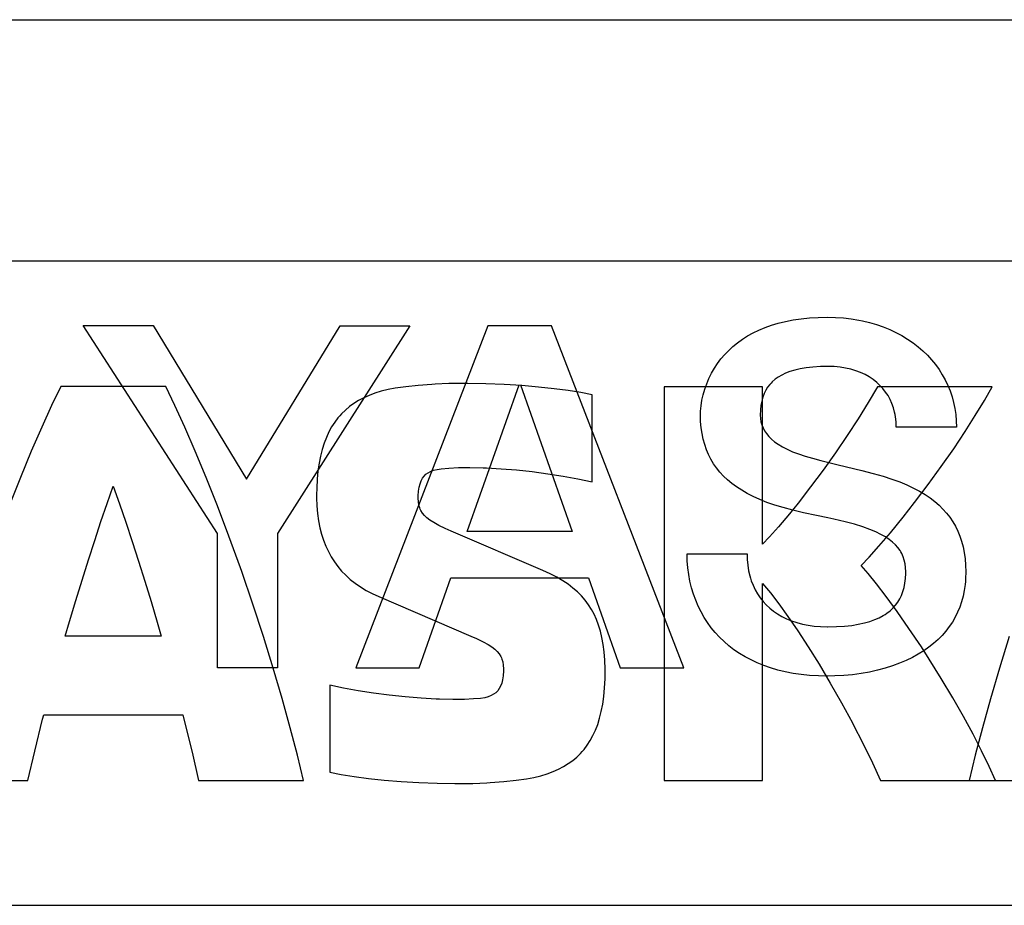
# Model space of a CAD drawing. Extents: x 0 to 840, y 0 to 594.
# Tile 10 of 21: x 444.89 to 451, y 434.5 to 440. Entities that reach past the tile are written whole.
import ezdxf

# ---------------------------------------------------------------- set-up
doc = ezdxf.new("R2010")
doc.units = 0
doc.header["$LTSCALE"] = 46.2
doc.layers.add('ALL_CURVE', color=7, linetype='CONTINUOUS')
doc.layers.add('ALL_FEATURES', color=7, linetype='CONTINUOUS')

msp = doc.modelspace()

# ---------------------------------------------------------------- linework, layer by layer
at = {"layer": 'ALL_CURVE', "color": 4, "linetype": 'CONTINUOUS'}
for p, q in [((478.5, 438.5), (441.5, 438.5)), ((441.5, 434.5), (459.5, 434.5))]:
    msp.add_line(p, q, dxfattribs=at)
at = {"layer": 'ALL_FEATURES', "color": 7, "linetype": 'CONTINUOUS'}
for p, q in [((411, 440), (479, 440)), ((447.4479, 437.735), (447.362, 437.7282)), ((447.4674, 437.7362), (447.4479, 437.735)), ((447.5534, 437.7401), (447.4674, 437.7362)), ((447.6279, 437.7413), (447.5534, 437.7401)), ((447.672, 437.7411), (447.6279, 437.7413)), ((447.784, 437.7388), (447.672, 437.7411)), ((447.897, 437.7342), (447.784, 437.7388)), ((448.0067, 437.7273), (447.897, 437.7342)), ((445.1421, 437.721), (445.0849, 437.6033)), ((445.7941, 437.721), (445.1421, 437.721)), ((445.8512, 437.6032), (445.7941, 437.721)), ((447.0942, 437.6806), (447.0579, 437.6671)), ((447.1333, 437.6925), (447.0942, 437.6806)), ((447.1753, 437.7026), (447.1333, 437.6925)), ((447.2205, 437.711), (447.1753, 437.7026)), ((447.2851, 437.72), (447.2205, 437.711)), ((447.362, 437.7282), (447.2851, 437.72)), ((448.1105, 437.7186), (448.0067, 437.7273)), ((448.2066, 437.7082), (448.1105, 437.7186)), ((448.2942, 437.6965), (448.2066, 437.7082)), ((448.373, 437.6838), (448.2942, 437.6965)), ((448.443, 437.6703), (448.373, 437.6838)), ((448.8916, 437.7205), (448.8916, 435.2756)), ((449.5027, 437.7205), (448.8916, 437.7205)), ((449.5027, 436.7426), (449.5027, 437.7205)), ((450.2159, 437.7208), (450.1585, 437.6232)), ((450.9292, 437.7208), (450.2159, 437.7208)), ((450.8805, 437.6352), (450.9292, 437.7208)), ((446.963, 437.6169), (446.9356, 437.5969)), ((446.9924, 437.6352), (446.963, 437.6169)), ((447.024, 437.6519), (446.9924, 437.6352)), ((447.0579, 437.6671), (447.024, 437.6519)), ((448.4428, 437.1301), (448.443, 437.6703)), ((450.1585, 437.6232), (450.0957, 437.5218)), ((450.8243, 437.542), (450.8805, 437.6352)), ((445.0849, 437.6033), (445.0237, 437.4699)), ((445.9125, 437.4698), (445.8512, 437.6032)), ((446.8863, 437.5519), (446.875, 437.5395)), ((446.9101, 437.5753), (446.8863, 437.5519)), ((446.9356, 437.5969), (446.9101, 437.5753)), ((446.8438, 437.4997), (446.825, 437.4706)), ((446.8642, 437.5267), (446.8438, 437.4997)), ((446.875, 437.5395), (446.8642, 437.5267)), ((450.0957, 437.5218), (450.0277, 437.4171)), ((450.7608, 437.4419), (450.8243, 437.542)), ((445.0237, 437.4699), (444.9587, 437.321)), ((445.9775, 437.3208), (445.9125, 437.4698)), ((446.8078, 437.4395), (446.7922, 437.406)), ((446.825, 437.4706), (446.8078, 437.4395)), ((450.6901, 437.3357), (450.7608, 437.4419)), ((446.7783, 437.3701), (446.7659, 437.3315)), ((446.7922, 437.406), (446.7783, 437.3701)), ((450.0277, 437.4171), (449.9552, 437.3105)), ((444.9587, 437.321), (444.8907, 437.1573)), ((446.0455, 437.157), (445.9775, 437.3208)), ((446.7659, 437.3315), (446.7553, 437.29)), ((449.9552, 437.3105), (449.8791, 437.2034)), ((450.6131, 437.2251), (450.6901, 437.3357)), ((446.7465, 437.2453), (446.7396, 437.1973)), ((446.7553, 437.29), (446.7465, 437.2453)), ((446.7396, 437.1973), (446.7347, 437.1456)), ((447.4107, 437.1768), (447.4241, 437.1866)), ((447.4241, 437.1866), (447.4398, 437.1949)), ((447.4398, 437.1949), (447.4581, 437.2019)), ((447.4581, 437.2019), (447.4797, 437.2074)), ((447.4797, 437.2074), (447.5056, 437.2114)), ((447.5056, 437.2114), (447.5535, 437.2157)), ((447.5535, 437.2157), (447.6131, 437.2185)), ((447.6131, 437.2185), (447.6844, 437.2192)), ((447.6844, 437.2192), (447.7661, 437.2175)), ((447.7661, 437.2175), (447.7874, 437.2167)), ((447.7874, 437.2167), (447.879, 437.2115)), ((447.879, 437.2115), (447.9745, 437.2037)), ((447.9745, 437.2037), (448.0716, 437.1932)), ((448.0716, 437.1932), (448.1683, 437.1804)), ((449.8791, 437.2034), (449.8011, 437.0983)), ((450.5313, 437.1124), (450.6131, 437.2251)), ((444.8907, 437.1573), (444.8205, 436.9804)), ((446.1157, 436.9799), (446.0455, 437.157)), ((446.7347, 437.1456), (446.7319, 437.0899)), ((447.374, 437.1185), (447.3808, 437.1365)), ((447.3808, 437.1365), (447.3891, 437.152)), ((447.3891, 437.152), (447.3991, 437.1653)), ((447.3991, 437.1653), (447.4107, 437.1768)), ((448.1683, 437.1804), (448.2632, 437.1655)), ((448.2632, 437.1655), (448.355, 437.1486)), ((448.355, 437.1486), (448.4428, 437.1301)), ((445.4302, 436.9956), (445.468, 437.1031)), ((445.468, 437.1031), (445.5065, 436.9932)), ((446.7319, 437.0899), (446.7313, 437.0487)), ((447.363, 437.0422), (447.3649, 437.0723)), ((447.3649, 437.0723), (447.3686, 437.0974)), ((447.3686, 437.0974), (447.374, 437.1185)), ((449.8011, 437.0983), (449.7234, 436.998)), ((450.4469, 437.0007), (450.5313, 437.1124)), ((446.7313, 437.0487), (446.7314, 437.0311)), ((446.7314, 437.0311), (446.7334, 436.9803)), ((447.3628, 437.0283), (447.363, 437.0422)), ((447.3639, 437.0058), (447.3628, 437.0283)), ((447.3672, 436.9858), (447.3639, 437.0058)), ((450.3763, 436.9108), (450.4469, 437.0007)), ((445.3918, 436.883), (445.4302, 436.9956)), ((445.5065, 436.9932), (445.5457, 436.8786)), ((446.1869, 436.7916), (446.1157, 436.9799)), ((446.7334, 436.9803), (446.7375, 436.9325)), ((447.3725, 436.9678), (447.3672, 436.9858)), ((447.3759, 436.9593), (447.3725, 436.9678)), ((447.3799, 436.9511), (447.3759, 436.9593)), ((447.3895, 436.9357), (447.3799, 436.9511)), ((449.7234, 436.998), (449.6702, 436.9319)), ((445.3528, 436.7658), (445.3918, 436.883)), ((445.5457, 436.8786), (445.5851, 436.7598)), ((446.7375, 436.9325), (446.7438, 436.8875)), ((446.7438, 436.8875), (446.7521, 436.845)), ((447.4017, 436.9209), (447.3895, 436.9357)), ((447.4168, 436.9064), (447.4017, 436.9209)), ((447.4357, 436.8917), (447.4168, 436.9064)), ((447.4596, 436.8764), (447.4357, 436.8917)), ((449.6702, 436.9319), (449.6019, 436.8507)), ((450.2968, 436.8134), (450.3763, 436.9108)), ((446.7521, 436.845), (446.7623, 436.8049)), ((447.4903, 436.8596), (447.4596, 436.8764)), ((447.5311, 436.84), (447.4903, 436.8596)), ((447.5667, 436.8244), (447.5311, 436.84)), ((448.1373, 436.5798), (447.5667, 436.8244)), ((449.6019, 436.8507), (449.5455, 436.7874)), ((445.3136, 436.6445), (445.3528, 436.7658)), ((445.5851, 436.7598), (445.6246, 436.6376)), ((446.258, 436.5949), (446.1869, 436.7916)), ((446.7623, 436.8049), (446.7745, 436.7669)), ((446.7745, 436.7669), (446.7885, 436.7309)), ((449.5455, 436.7874), (449.5027, 436.7426)), ((450.2254, 436.73), (450.2968, 436.8134)), ((446.7885, 436.7309), (446.8044, 436.6967)), ((446.8044, 436.6967), (446.8222, 436.6643)), ((450.1642, 436.6622), (450.2254, 436.73)), ((445.2742, 436.5197), (445.3136, 436.6445)), ((445.6246, 436.6376), (445.664, 436.5127)), ((446.8222, 436.6643), (446.8418, 436.6334)), ((446.8418, 436.6334), (446.8635, 436.604)), ((450.1141, 436.6101), (450.1642, 436.6622)), ((446.2659, 436.5725), (446.258, 436.5949)), ((446.3351, 436.3709), (446.2659, 436.5725)), ((446.8635, 436.604), (446.8872, 436.5761)), ((446.8872, 436.5761), (446.9129, 436.5495)), ((448.1826, 436.5591), (448.1373, 436.5798)), ((450.1584, 436.5597), (450.1141, 436.6101)), ((445.2352, 436.3923), (445.2742, 436.5197)), ((445.664, 436.5127), (445.7028, 436.3861)), ((446.9129, 436.5495), (446.941, 436.5242)), ((446.941, 436.5242), (446.9713, 436.5001)), ((448.2235, 436.5379), (448.1826, 436.5591)), ((448.2604, 436.516), (448.2235, 436.5379)), ((448.294, 436.4935), (448.2604, 436.516)), ((450.2108, 436.4956), (450.1584, 436.5597)), ((446.9713, 436.5001), (447.0041, 436.4774)), ((447.0041, 436.4774), (447.0394, 436.456)), ((447.0394, 436.456), (447.0774, 436.4358)), ((448.3244, 436.4703), (448.294, 436.4935)), ((448.352, 436.4461), (448.3244, 436.4703)), ((449.5027, 435.2756), (449.5027, 436.4981)), ((449.5027, 436.4981), (449.5508, 436.4399)), ((450.2713, 436.4172), (450.2108, 436.4956)), ((445.1966, 436.2631), (445.2352, 436.3923)), ((447.0774, 436.4358), (447.1184, 436.417)), ((447.1184, 436.417), (447.6891, 436.1724)), ((448.3771, 436.4209), (448.352, 436.4461)), ((448.3999, 436.3946), (448.3771, 436.4209)), ((448.4105, 436.381), (448.3999, 436.3946)), ((449.5508, 436.4399), (449.6034, 436.3719)), ((450.339, 436.3247), (450.2713, 436.4172)), ((445.7028, 436.3861), (445.7407, 436.2586)), ((446.4007, 436.1701), (446.3351, 436.3709)), ((448.4206, 436.367), (448.4105, 436.381)), ((448.4392, 436.3379), (448.4206, 436.367)), ((448.4559, 436.3073), (448.4392, 436.3379)), ((449.6034, 436.3719), (449.6604, 436.2935)), ((448.4708, 436.2749), (448.4559, 436.3073)), ((448.4838, 436.2403), (448.4708, 436.2749)), ((449.6604, 436.2935), (449.7215, 436.2046)), ((450.4123, 436.2198), (450.339, 436.3247)), ((445.1702, 436.1724), (445.1966, 436.2631)), ((445.7407, 436.2586), (445.7658, 436.1724)), ((448.4952, 436.2034), (448.4838, 436.2403)), ((449.7215, 436.2046), (449.7863, 436.1055)), ((450.4891, 436.105), (450.4123, 436.2198)), ((445.7658, 436.1724), (445.1702, 436.1724)), ((446.4619, 435.9733), (446.4007, 436.1701)), ((447.6891, 436.1724), (447.725, 436.1566)), ((447.725, 436.1566), (447.7659, 436.1371)), ((448.5047, 436.1636), (448.4952, 436.2034)), ((448.5125, 436.1207), (448.5047, 436.1636)), ((451.0351, 436.1692), (450.974, 435.9726)), ((447.7659, 436.1371), (447.7966, 436.1204)), ((447.7966, 436.1204), (447.8203, 436.1051)), ((447.8203, 436.1051), (447.8391, 436.0906)), ((447.8391, 436.0906), (447.8542, 436.0762)), ((448.5184, 436.074), (448.5125, 436.1207)), ((449.7863, 436.1055), (449.8539, 435.9969)), ((450.5378, 436.0294), (450.4891, 436.105)), ((447.8542, 436.0762), (447.8662, 436.0615)), ((447.8662, 436.0615), (447.8758, 436.046)), ((447.8758, 436.046), (447.8798, 436.0379)), ((447.8798, 436.0379), (447.8832, 436.0294)), ((447.8832, 436.0294), (447.8885, 436.0114)), ((448.5224, 436.023), (448.5184, 436.074)), ((448.5242, 435.967), (448.5224, 436.023)), ((450.6131, 435.9085), (450.5378, 436.0294)), ((446.5178, 435.7834), (446.4619, 435.9733)), ((447.8885, 436.0114), (447.8917, 435.9914)), ((447.8917, 435.9914), (447.8928, 435.9686)), ((447.8928, 435.9686), (447.8927, 435.9556)), ((448.5243, 435.9483), (448.5242, 435.967)), ((449.8539, 435.9969), (449.9231, 435.8804)), ((450.974, 435.9726), (450.9181, 435.7829)), ((447.8871, 435.9003), (447.8818, 435.879)), ((447.8908, 435.9254), (447.8871, 435.9003)), ((447.8927, 435.9556), (447.8908, 435.9254)), ((448.521, 435.8496), (448.5237, 435.9063)), ((448.5237, 435.9063), (448.5243, 435.9483)), ((450.6845, 435.7886), (450.6131, 435.9085)), ((446.8128, 435.8666), (446.8128, 435.3266)), ((446.8988, 435.8488), (446.8128, 435.8666)), ((446.9897, 435.8324), (446.8988, 435.8488)), ((447.8666, 435.8454), (447.8567, 435.832)), ((447.8749, 435.8609), (447.8666, 435.8454)), ((447.8818, 435.879), (447.8749, 435.8609)), ((448.5161, 435.7972), (448.521, 435.8496)), ((449.9231, 435.8804), (449.9926, 435.7581)), ((446.568, 435.6028), (446.5178, 435.7834)), ((447.0847, 435.8176), (446.9897, 435.8324)), ((447.1828, 435.8049), (447.0847, 435.8176)), ((447.2822, 435.7944), (447.1828, 435.8049)), ((447.3806, 435.7864), (447.2822, 435.7944)), ((447.4752, 435.781), (447.3806, 435.7864)), ((447.4949, 435.7802), (447.4752, 435.781)), ((447.5788, 435.7783), (447.4949, 435.7802)), ((447.65, 435.7788), (447.5788, 435.7783)), ((447.7071, 435.7813), (447.65, 435.7788)), ((447.7502, 435.7852), (447.7071, 435.7813)), ((447.776, 435.7893), (447.7502, 435.7852)), ((447.7977, 435.795), (447.776, 435.7893)), ((447.816, 435.802), (447.7977, 435.795)), ((447.8316, 435.8105), (447.816, 435.802)), ((447.8451, 435.8204), (447.8316, 435.8105)), ((447.8567, 435.832), (447.8451, 435.8204)), ((448.5093, 435.7487), (448.5161, 435.7972)), ((450.7507, 435.6725), (450.6845, 435.7886)), ((450.9181, 435.7829), (450.8681, 435.6025)), ((448.5006, 435.7038), (448.5093, 435.7487)), ((449.9926, 435.7581), (450.0605, 435.6328)), ((444.98, 435.4565), (445.0293, 435.6556)), ((445.0293, 435.6556), (445.0363, 435.6832)), ((445.0363, 435.6832), (445.8995, 435.6832)), ((445.8995, 435.6832), (445.9084, 435.6485)), ((448.4779, 435.6237), (448.4901, 435.6622)), ((448.4901, 435.6622), (448.5006, 435.7038)), ((450.8106, 435.562), (450.7507, 435.6725)), ((445.9084, 435.6485), (445.9574, 435.4505)), ((446.612, 435.4331), (446.568, 435.6028)), ((448.4642, 435.588), (448.4779, 435.6237)), ((450.0605, 435.6328), (450.0636, 435.6271)), ((450.0636, 435.6271), (450.1274, 435.5033)), ((450.8681, 435.6025), (450.8241, 435.433)), ((448.4319, 435.5239), (448.4488, 435.5548)), ((448.4488, 435.5548), (448.4642, 435.588)), ((450.8637, 435.4586), (450.8106, 435.562)), ((448.3932, 435.4685), (448.4134, 435.4952)), ((448.4134, 435.4952), (448.4319, 435.5239)), ((450.1274, 435.5033), (450.1853, 435.3853)), ((444.9381, 435.2756), (444.98, 435.4565)), ((445.9574, 435.4505), (445.9979, 435.2756)), ((446.65, 435.2756), (446.612, 435.4331)), ((448.3226, 435.3994), (448.3479, 435.4207)), ((448.3479, 435.4207), (448.3714, 435.4437)), ((448.3714, 435.4437), (448.3825, 435.4559)), ((448.3825, 435.4559), (448.3932, 435.4685)), ((450.8241, 435.433), (450.7862, 435.2756)), ((450.91, 435.363), (450.8637, 435.4586)), ((448.2346, 435.3451), (448.2661, 435.3617)), ((448.2661, 435.3617), (448.2954, 435.3798)), ((448.2954, 435.3798), (448.3226, 435.3994)), ((450.1853, 435.3853), (450.2362, 435.2756)), ((450.9495, 435.2756), (450.91, 435.363)), ((446.8128, 435.3266), (446.8842, 435.313)), ((446.8842, 435.313), (446.9645, 435.3002)), ((446.9645, 435.3002), (447.0538, 435.2885)), ((447.0538, 435.2885), (447.1515, 435.278)), ((448.0355, 435.286), (448.0818, 435.2945)), ((448.0818, 435.2945), (448.1245, 435.3048)), ((448.1245, 435.3048), (448.164, 435.3167)), ((448.164, 435.3167), (448.2007, 435.3301)), ((448.2007, 435.3301), (448.2346, 435.3451)), ((444.2862, 435.2756), (444.9381, 435.2756)), ((445.9979, 435.2756), (446.65, 435.2756)), ((447.1515, 435.278), (447.2567, 435.2692)), ((447.2567, 435.2692), (447.3673, 435.2624)), ((447.3673, 435.2624), (447.4802, 435.2578)), ((447.4802, 435.2578), (447.591, 435.2556)), ((447.591, 435.2556), (447.6279, 435.2555)), ((447.6279, 435.2555), (447.7025, 435.2567)), ((447.7025, 435.2567), (447.7882, 435.2606)), ((447.7882, 435.2606), (447.809, 435.2619)), ((447.809, 435.2619), (447.8944, 435.2687)), ((447.8944, 435.2687), (447.971, 435.2769)), ((447.971, 435.2769), (448.0355, 435.286)), ((448.8916, 435.2756), (449.5027, 435.2756)), ((450.2362, 435.2756), (451.4385, 435.2756))]:
    msp.add_line(p, q, dxfattribs=at)
at = {"layer": 'ALL_FEATURES', "color": 40, "linetype": 'CONTINUOUS'}
for p, q in [((449.5176, 438.0884), (449.5578, 438.1027)), ((449.5578, 438.1027), (449.6002, 438.1153)), ((449.6002, 438.1153), (449.6449, 438.1262)), ((449.6449, 438.1262), (449.692, 438.1353)), ((449.692, 438.1353), (449.7416, 438.1426)), ((449.7416, 438.1426), (449.7938, 438.1479)), ((449.7938, 438.1479), (449.8486, 438.1512)), ((449.8486, 438.1512), (449.9062, 438.1523)), ((449.9062, 438.1523), (449.9562, 438.1511)), ((449.9562, 438.1511), (450.0052, 438.1478)), ((450.0052, 438.1478), (450.053, 438.1423)), ((450.053, 438.1423), (450.0997, 438.1347)), ((450.0997, 438.1347), (450.1228, 438.1301)), ((450.1228, 438.1301), (450.1675, 438.1194)), ((450.1675, 438.1194), (450.2108, 438.1068)), ((450.2108, 438.1068), (450.2526, 438.0922)), ((446.116, 436.8083), (445.2811, 438.1)), ((445.2811, 438.1), (445.7158, 438.1)), ((445.7158, 438.1), (446.2958, 437.1474)), ((446.2958, 437.1474), (446.8786, 438.0998)), ((447.3118, 438.0995), (446.4884, 436.8095)), ((446.8786, 438.0998), (447.3118, 438.0995)), ((447.7954, 438.0995), (446.975, 435.9748)), ((448.192, 438.0996), (447.7954, 438.0995)), ((449.0128, 435.9751), (448.192, 438.0996)), ((449.4094, 438.0363), (449.4435, 438.0552)), ((449.4435, 438.0552), (449.4795, 438.0725)), ((449.4795, 438.0725), (449.5176, 438.0884)), ((450.2526, 438.0922), (450.2928, 438.0758)), ((450.2928, 438.0758), (450.3315, 438.0577)), ((450.3315, 438.0577), (450.3685, 438.0379)), ((449.3185, 437.9711), (449.347, 437.9942)), ((449.347, 437.9942), (449.3773, 438.016)), ((449.3773, 438.016), (449.4094, 438.0363)), ((450.3685, 438.0379), (450.4038, 438.0165)), ((450.4038, 438.0165), (450.4373, 437.9935)), ((450.4373, 437.9935), (450.469, 437.969)), ((449.2438, 437.8935), (449.267, 437.9207)), ((449.267, 437.9207), (449.2919, 437.9466)), ((449.2919, 437.9466), (449.3185, 437.9711)), ((450.469, 437.969), (450.4989, 437.9432)), ((450.4989, 437.9432), (450.5269, 437.916)), ((449.2029, 437.8352), (449.2225, 437.865)), ((449.2225, 437.865), (449.2438, 437.8935)), ((450.5269, 437.916), (450.553, 437.8876)), ((450.553, 437.8876), (450.5771, 437.858)), ((450.5771, 437.858), (450.5993, 437.8272)), ((449.1693, 437.7721), (449.1851, 437.8042)), ((449.1851, 437.8042), (449.2029, 437.8352)), ((449.6456, 437.8049), (449.6213, 437.7933)), ((449.6726, 437.8153), (449.6456, 437.8049)), ((449.7028, 437.8244), (449.6726, 437.8153)), ((449.7364, 437.8321), (449.7028, 437.8244)), ((449.7738, 437.8384), (449.7364, 437.8321)), ((449.8155, 437.843), (449.7738, 437.8384)), ((449.8618, 437.8459), (449.8155, 437.843)), ((449.9084, 437.8467), (449.8618, 437.8459)), ((449.9114, 437.8467), (449.9084, 437.8467)), ((449.9483, 437.8454), (449.9114, 437.8467)), ((449.9839, 437.842), (449.9483, 437.8454)), ((450.0182, 437.8365), (449.9839, 437.842)), ((450.0509, 437.829), (450.0182, 437.8365)), ((450.0821, 437.8196), (450.0509, 437.829)), ((450.1115, 437.8084), (450.0821, 437.8196)), ((450.1392, 437.7956), (450.1115, 437.8084)), ((450.1651, 437.7811), (450.1392, 437.7956)), ((450.5993, 437.8272), (450.6194, 437.7954)), ((450.6194, 437.7954), (450.6376, 437.7626)), ((449.1434, 437.7052), (449.1553, 437.7391)), ((449.1553, 437.7391), (449.1693, 437.7721)), ((449.5475, 437.7351), (449.534, 437.7174)), ((449.555, 437.7434), (449.5475, 437.7351)), ((449.5629, 437.7515), (449.555, 437.7434)), ((449.5802, 437.7666), (449.5629, 437.7515)), ((449.5996, 437.7805), (449.5802, 437.7666)), ((449.6213, 437.7933), (449.5996, 437.7805)), ((450.1892, 437.7652), (450.1651, 437.7811)), ((450.2115, 437.7478), (450.1892, 437.7652)), ((450.232, 437.7291), (450.2115, 437.7478)), ((450.6376, 437.7626), (450.6537, 437.7289)), ((447.6671, 436.8209), (447.9899, 437.7333)), ((447.9976, 437.7333), (448.319, 436.8209)), ((449.1335, 437.6708), (449.1434, 437.7052)), ((449.5122, 437.6777), (449.5039, 437.6554)), ((449.5223, 437.6983), (449.5122, 437.6777)), ((449.534, 437.7174), (449.5223, 437.6983)), ((450.2506, 437.709), (450.232, 437.7291)), ((450.2673, 437.6877), (450.2506, 437.709)), ((450.2823, 437.6651), (450.2673, 437.6877)), ((450.6537, 437.7289), (450.6677, 437.6942)), ((450.6677, 437.6942), (450.6797, 437.6587)), ((449.1205, 437.6023), (449.1259, 437.6363)), ((449.1259, 437.6363), (449.1335, 437.6708)), ((449.4973, 437.6313), (449.4924, 437.6049)), ((449.5039, 437.6554), (449.4973, 437.6313)), ((450.2954, 437.6412), (450.2823, 437.6651)), ((450.3066, 437.616), (450.2954, 437.6412)), ((450.3159, 437.5895), (450.3066, 437.616)), ((450.6797, 437.6587), (450.6895, 437.6224)), ((450.6895, 437.6224), (450.6973, 437.5853)), ((449.1167, 437.5447), (449.1175, 437.5696)), ((449.1175, 437.5696), (449.1205, 437.6023)), ((449.4893, 437.5762), (449.4883, 437.5447)), ((449.4924, 437.6049), (449.4893, 437.5762)), ((450.3232, 437.5617), (450.3159, 437.5895)), ((450.3261, 437.5473), (450.3232, 437.5617)), ((450.6973, 437.5853), (450.7028, 437.5475)), ((449.1178, 437.5043), (449.1167, 437.5447)), ((449.1211, 437.4659), (449.1178, 437.5043)), ((449.4883, 437.5447), (449.4894, 437.5235)), ((449.4894, 437.5235), (449.4927, 437.5033)), ((449.4927, 437.5033), (449.498, 437.4839)), ((450.3285, 437.5326), (450.3261, 437.5473)), ((450.3318, 437.5021), (450.3285, 437.5326)), ((450.3329, 437.4703), (450.3318, 437.5021)), ((450.7028, 437.5475), (450.7062, 437.509)), ((450.7062, 437.509), (450.7074, 437.4698)), ((449.1264, 437.4293), (449.1211, 437.4659)), ((449.1337, 437.3945), (449.1264, 437.4293)), ((449.498, 437.4839), (449.5055, 437.4652)), ((449.5055, 437.4652), (449.5151, 437.447)), ((449.5151, 437.447), (449.527, 437.4294)), ((449.527, 437.4294), (449.5412, 437.4122)), ((450.7074, 437.4698), (450.3329, 437.4703)), ((449.1429, 437.3612), (449.1337, 437.3945)), ((449.5412, 437.4122), (449.558, 437.3954)), ((449.558, 437.3954), (449.5776, 437.3789)), ((449.5776, 437.3789), (449.6001, 437.3629)), ((449.154, 437.3295), (449.1429, 437.3612)), ((449.167, 437.2992), (449.154, 437.3295)), ((449.6001, 437.3629), (449.6258, 437.3472)), ((449.6258, 437.3472), (449.655, 437.332)), ((449.655, 437.332), (449.6879, 437.3172)), ((449.6879, 437.3172), (449.7249, 437.303)), ((449.1818, 437.2703), (449.167, 437.2992)), ((449.1985, 437.2425), (449.1818, 437.2703)), ((449.7249, 437.303), (449.7662, 437.2893)), ((449.7662, 437.2893), (449.8125, 437.2761)), ((449.8125, 437.2761), (449.8653, 437.2628)), ((449.8653, 437.2628), (449.9062, 437.2527)), ((449.9062, 437.2527), (449.9726, 437.2359)), ((449.2171, 437.2159), (449.1985, 437.2425)), ((449.2376, 437.1904), (449.2171, 437.2159)), ((449.2602, 437.1659), (449.2376, 437.1904)), ((449.9726, 437.2359), (450.1187, 437.201)), ((450.1187, 437.201), (450.1905, 437.1823)), ((449.2849, 437.1423), (449.2602, 437.1659)), ((449.3118, 437.1197), (449.2849, 437.1423)), ((450.1905, 437.1823), (450.2519, 437.1646)), ((450.2519, 437.1646), (450.3062, 437.147)), ((450.3062, 437.147), (450.3551, 437.1291)), ((450.3551, 437.1291), (450.3996, 437.1106)), ((449.3411, 437.098), (449.3118, 437.1197)), ((449.3729, 437.0772), (449.3411, 437.098)), ((449.4075, 437.0572), (449.3729, 437.0772)), ((450.3996, 437.1106), (450.4403, 437.0915)), ((450.4403, 437.0915), (450.4776, 437.0717)), ((450.4776, 437.0717), (450.5119, 437.0511)), ((449.445, 437.0381), (449.4075, 437.0572)), ((449.4856, 437.0198), (449.445, 437.0381)), ((449.5299, 437.0024), (449.4856, 437.0198)), ((449.5781, 436.9856), (449.5299, 437.0024)), ((450.5119, 437.0511), (450.5434, 437.0298)), ((450.5434, 437.0298), (450.5724, 437.0076)), ((450.5724, 437.0076), (450.599, 436.9845)), ((449.6309, 436.9696), (449.5781, 436.9856)), ((449.6895, 436.954), (449.6309, 436.9696)), ((449.7561, 436.9383), (449.6895, 436.954)), ((449.8369, 436.9213), (449.7561, 436.9383)), ((450.599, 436.9845), (450.6234, 436.9605)), ((450.6234, 436.9605), (450.6457, 436.9355)), ((449.9089, 436.9065), (449.8369, 436.9213)), ((449.9458, 436.8986), (449.9089, 436.9065)), ((450.0153, 436.8821), (449.9458, 436.8986)), ((450.0744, 436.8662), (450.0153, 436.8821)), ((450.6457, 436.9355), (450.666, 436.9095)), ((450.666, 436.9095), (450.6843, 436.8823)), ((450.6843, 436.8823), (450.7008, 436.8539)), ((448.319, 436.8209), (447.6671, 436.8209)), ((450.125, 436.8505), (450.0744, 436.8662)), ((450.1684, 436.8349), (450.125, 436.8505)), ((450.2057, 436.8193), (450.1684, 436.8349)), ((450.2379, 436.8037), (450.2057, 436.8193)), ((450.7008, 436.8539), (450.7155, 436.8242)), ((450.7155, 436.8242), (450.7284, 436.7931)), ((446.116, 435.9748), (446.116, 436.8083)), ((446.4884, 436.8095), (446.4884, 435.9748)), ((450.2658, 436.7879), (450.2379, 436.8037)), ((450.2898, 436.7719), (450.2658, 436.7879)), ((450.3105, 436.7556), (450.2898, 436.7719)), ((450.3283, 436.7389), (450.3105, 436.7556)), ((450.7284, 436.7931), (450.7394, 436.7605)), ((450.7394, 436.7605), (450.7486, 436.7262)), ((450.3436, 436.7216), (450.3283, 436.7389)), ((450.3565, 436.7036), (450.3436, 436.7216)), ((450.3622, 436.6942), (450.3565, 436.7036)), ((450.3674, 436.6847), (450.3622, 436.6942)), ((450.7486, 436.7262), (450.7558, 436.6902)), ((449.0334, 436.6819), (449.0334, 436.6838)), ((449.0334, 436.6838), (449.4063, 436.6838)), ((449.0346, 436.6384), (449.0334, 436.6819)), ((449.0381, 436.5956), (449.0346, 436.6384)), ((449.4063, 436.6838), (449.4075, 436.6469)), ((449.4075, 436.6469), (449.4107, 436.6117)), ((450.3762, 436.6648), (450.3674, 436.6847)), ((450.3831, 436.6438), (450.3762, 436.6648)), ((450.388, 436.6213), (450.3831, 436.6438)), ((450.7558, 436.6902), (450.7611, 436.6523)), ((450.7611, 436.6523), (450.7644, 436.6125)), ((449.0437, 436.5535), (449.0381, 436.5956)), ((449.4107, 436.6117), (449.416, 436.5782)), ((449.416, 436.5782), (449.4233, 436.5464)), ((450.3911, 436.597), (450.388, 436.6213)), ((450.3921, 436.5705), (450.3911, 436.597)), ((450.7644, 436.6125), (450.7655, 436.5705)), ((447.3678, 435.9748), (447.5655, 436.5338)), ((447.5655, 436.5338), (448.4202, 436.5338)), ((448.4202, 436.5338), (448.617, 435.9751)), ((449.0514, 436.5123), (449.0437, 436.5535)), ((449.0612, 436.4721), (449.0514, 436.5123)), ((449.4233, 436.5464), (449.4277, 436.531)), ((449.4277, 436.531), (449.4325, 436.5161)), ((449.4325, 436.5161), (449.4435, 436.4874)), ((450.3869, 436.4997), (450.3904, 436.5287)), ((450.3904, 436.5287), (450.392, 436.5603)), ((450.392, 436.5603), (450.3921, 436.5705)), ((450.763, 436.5109), (450.7611, 436.4918)), ((450.7644, 436.5304), (450.763, 436.5109)), ((450.7655, 436.5705), (450.7644, 436.5304)), ((449.073, 436.4329), (449.0612, 436.4721)), ((449.4435, 436.4874), (449.4564, 436.4602)), ((449.4564, 436.4602), (449.471, 436.4345)), ((450.3746, 436.4481), (450.3816, 436.473)), ((450.3816, 436.473), (450.3869, 436.4997)), ((450.7557, 436.4547), (450.7483, 436.419)), ((450.7611, 436.4918), (450.7557, 436.4547)), ((449.0868, 436.3949), (449.073, 436.4329)), ((449.1025, 436.3581), (449.0868, 436.3949)), ((449.471, 436.4345), (449.4874, 436.4102)), ((449.4874, 436.4102), (449.5055, 436.3874)), ((450.3432, 436.3831), (450.3554, 436.4034)), ((450.3554, 436.4034), (450.3659, 436.425)), ((450.3659, 436.425), (450.3746, 436.4481)), ((450.7483, 436.419), (450.7388, 436.3847)), ((449.1201, 436.3226), (449.1025, 436.3581)), ((449.5055, 436.3874), (449.5254, 436.3659)), ((449.5254, 436.3659), (449.5471, 436.3458)), ((449.5471, 436.3458), (449.5705, 436.3271)), ((449.5705, 436.3271), (449.5958, 436.3098)), ((450.2751, 436.3141), (450.2953, 436.3297)), ((450.2953, 436.3297), (450.3132, 436.3464)), ((450.3132, 436.3464), (450.3292, 436.3642)), ((450.3292, 436.3642), (450.3432, 436.3831)), ((450.7274, 436.3515), (450.7141, 436.3196)), ((450.7388, 436.3847), (450.7274, 436.3515)), ((449.1395, 436.2883), (449.1201, 436.3226)), ((449.1608, 436.2554), (449.1395, 436.2883)), ((449.5958, 436.3098), (449.6229, 436.294)), ((449.6229, 436.294), (449.6518, 436.2797)), ((449.6518, 436.2797), (449.6826, 436.267)), ((449.6826, 436.267), (449.7152, 436.256)), ((450.169, 436.2631), (450.1997, 436.274)), ((450.1997, 436.274), (450.2275, 436.2862)), ((450.2275, 436.2862), (450.2525, 436.2996)), ((450.2525, 436.2996), (450.2641, 436.3067)), ((450.2641, 436.3067), (450.2751, 436.3141)), ((450.6988, 436.2889), (450.6816, 436.2592)), ((450.7141, 436.3196), (450.6988, 436.2889)), ((449.1838, 436.2238), (449.1608, 436.2554)), ((449.2085, 436.1937), (449.1838, 436.2238)), ((449.7152, 436.256), (449.7496, 436.2468)), ((449.7496, 436.2468), (449.7858, 436.2394)), ((449.7858, 436.2394), (449.8237, 436.234)), ((449.8237, 436.234), (449.8632, 436.2307)), ((449.8632, 436.2307), (449.9042, 436.2295)), ((449.9042, 436.2295), (449.9062, 436.2295)), ((449.9062, 436.2295), (449.9609, 436.2306)), ((449.9609, 436.2306), (450.0108, 436.2337)), ((450.0108, 436.2337), (450.0562, 436.2386)), ((450.0562, 436.2386), (450.0975, 436.2453)), ((450.0975, 436.2453), (450.135, 436.2535)), ((450.135, 436.2535), (450.169, 436.2631)), ((450.6624, 436.2306), (450.6413, 436.203)), ((450.6816, 436.2592), (450.6624, 436.2306)), ((449.235, 436.1649), (449.2085, 436.1937)), ((449.2633, 436.1376), (449.235, 436.1649)), ((450.5928, 436.1509), (450.5654, 436.1264)), ((450.6181, 436.1765), (450.5928, 436.1509)), ((450.6413, 436.203), (450.6181, 436.1765)), ((449.2932, 436.1118), (449.2633, 436.1376)), ((449.3249, 436.0874), (449.2932, 436.1118)), ((449.3584, 436.0646), (449.3249, 436.0874)), ((450.5358, 436.103), (450.504, 436.0806)), ((450.5654, 436.1264), (450.5358, 436.103)), ((449.3936, 436.0433), (449.3584, 436.0646)), ((449.4306, 436.0235), (449.3936, 436.0433)), ((449.4694, 436.0054), (449.4306, 436.0235)), ((450.3948, 436.0205), (450.3537, 436.0031)), ((450.4335, 436.0393), (450.3948, 436.0205)), ((450.4699, 436.0594), (450.4335, 436.0393)), ((450.504, 436.0806), (450.4699, 436.0594)), ((446.4884, 435.9748), (446.116, 435.9748)), ((446.975, 435.9748), (447.3678, 435.9748)), ((448.617, 435.9751), (449.0128, 435.9751)), ((449.51, 435.9889), (449.4694, 436.0054)), ((449.5526, 435.9741), (449.51, 435.9889)), ((449.597, 435.9611), (449.5526, 435.9741)), ((449.6434, 435.9499), (449.597, 435.9611)), ((450.2166, 435.9597), (450.1667, 435.9487)), ((450.2645, 435.9726), (450.2166, 435.9597)), ((450.3102, 435.9871), (450.2645, 435.9726)), ((450.3537, 436.0031), (450.3102, 435.9871)), ((449.6918, 435.9405), (449.6434, 435.9499)), ((449.7423, 435.9332), (449.6918, 435.9405)), ((449.7948, 435.9278), (449.7423, 435.9332)), ((449.8494, 435.9245), (449.7948, 435.9278)), ((449.9062, 435.9234), (449.8494, 435.9245)), ((449.9523, 435.9242), (449.9062, 435.9234)), ((450.0073, 435.9271), (449.9523, 435.9242)), ((450.0617, 435.9323), (450.0073, 435.9271)), ((450.115, 435.9395), (450.0617, 435.9323)), ((450.1667, 435.9487), (450.115, 435.9395))]:
    msp.add_line(p, q, dxfattribs=at)

doc.saveas('drawing.dxf')
